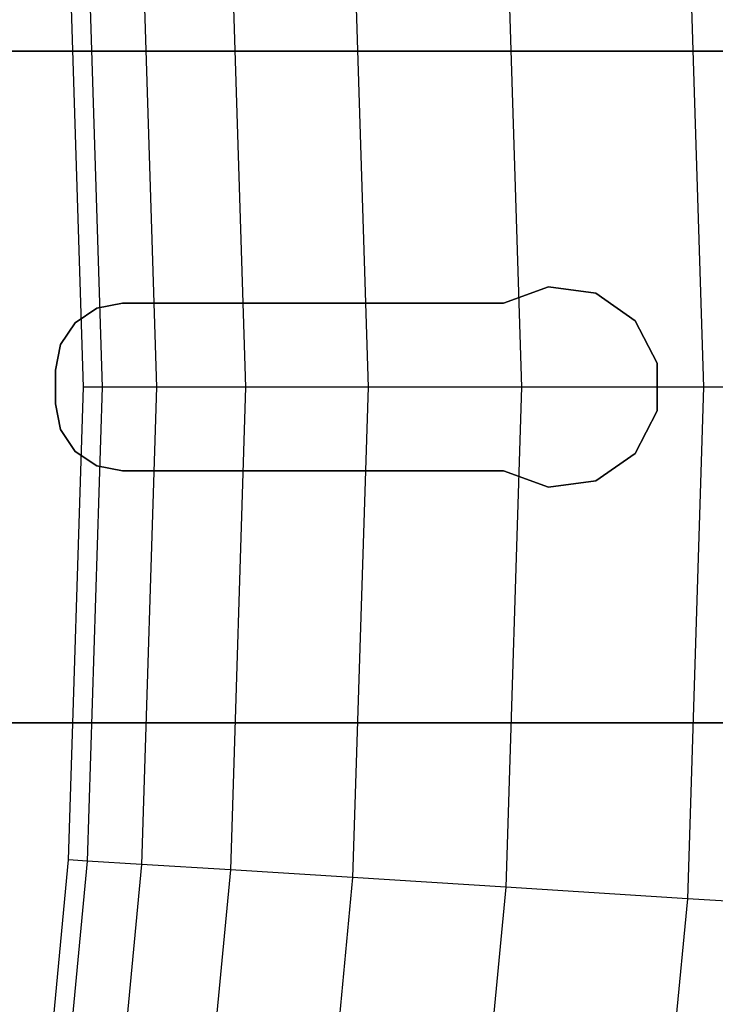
# Model space of a CAD drawing. Extents: x 0.1 to 23.7, y -11.8 to 11.8.
# Tile 39 of 56: x 20.7 to 21.5, y -0.7 to 0.4. Entities that reach past the tile are written whole.
import ezdxf

# ---------------------------------------------------------------- set-up
doc = ezdxf.new("R2010")
doc.units = 0
doc.header["$MEASUREMENT"] = 0
doc.layers.get('0').update_dxf_attribs({"color": 13, "linetype": 'CONTINUOUS'})

# ---------------------------------------------------------------- blocks, each defined once
blk = doc.blocks.new('NIKKI_ROUND_LED_L_60W_2_ST')
at = {"color": 0}
for p, q in [((21.463, 0.5998, 0.7336), (21.4818, 0, 0.7336)), ((21.463, 0.5998, 0.7336), (21.4818, 0, 0.7336)), ((21.2501, 0.5864, 0.9727), (21.2685, 0, 0.9727)), ((21.2501, 0.5864, 0.9727), (21.2685, 0, 0.9727)), ((20.9273, 0.5661, 1.5243), (20.9451, 0, 1.5243)), ((20.9273, 0.5661, 1.5243), (20.9451, 0, 1.5243)), ((21.0705, 0.5751, 1.2378), (21.0886, 0, 1.2378)), ((21.0705, 0.5751, 1.2378), (21.0886, 0, 1.2378)), ((20.755, 0, 2.461), (20.7376, 0.5542, 2.461)), ((20.755, 0, 2.461), (20.7376, 0.5542, 2.461)), ((20.7594, 0.5556, 2.1413), (20.7768, 0, 2.1413)), ((20.7594, 0.5556, 2.1413), (20.7768, 0, 2.1413)), ((20.823, 0.5596, 1.8272), (20.8405, 0, 1.8272)), ((20.823, 0.5596, 1.8272), (20.8405, 0, 1.8272)), ((21.6309, 0.3937, 3.8225), (2.2305, 0.3937, 3.8225)), ((21.6309, 0.3937, 3.8225), (2.2305, 0.3937, 3.8225)), ((2.2896, 0.3937, 3.7614), (21.5731, 0.3937, 3.7614)), ((2.2896, 0.3937, 3.7614), (21.5731, 0.3937, 3.7614)), ((21.3002, 0.1174, 3.7614), (21.2475, 0.0984, 3.7614)), ((21.2475, 0.0984, 3.8225), (21.3002, 0.1174, 3.8225)), ((21.2475, 0.0984, 3.8225), (21.3002, 0.1174, 3.8225)), ((21.3002, 0.1174, 3.7614), (21.2475, 0.0984, 3.7614)), ((21.3558, 0.11, 3.7614), (21.3002, 0.1174, 3.7614)), ((21.3002, 0.1174, 3.8225), (21.3558, 0.11, 3.8225)), ((21.3002, 0.1174, 3.8225), (21.3558, 0.11, 3.8225)), ((21.3002, 0.1174, 3.8225), (21.3002, 0.1174, 3.7614)), ((21.3558, 0.11, 3.7614), (21.3002, 0.1174, 3.7614)), ((21.3002, 0.1174, 3.8225), (21.3002, 0.1174, 3.7614)), ((21.4017, 0.0778, 3.7614), (21.3558, 0.11, 3.7614)), ((21.3558, 0.11, 3.8225), (21.4017, 0.0778, 3.8225)), ((21.3558, 0.11, 3.8225), (21.4017, 0.0778, 3.8225)), ((21.3558, 0.11, 3.8225), (21.3558, 0.11, 3.7614)), ((21.4017, 0.0778, 3.7614), (21.3558, 0.11, 3.7614)), ((21.3558, 0.11, 3.8225), (21.3558, 0.11, 3.7614)), ((20.7708, 0.0924, 3.7614), (20.7453, 0.0754, 3.7614)), ((20.7453, 0.0754, 3.8225), (20.7708, 0.0924, 3.8225)), ((20.7453, 0.0754, 3.8225), (20.7708, 0.0924, 3.8225)), ((20.7708, 0.0924, 3.7614), (20.7453, 0.0754, 3.7614)), ((20.801, 0.0984, 3.7614), (20.7708, 0.0924, 3.7614)), ((20.7708, 0.0924, 3.8225), (20.801, 0.0984, 3.8225)), ((20.7708, 0.0924, 3.8225), (20.801, 0.0984, 3.8225)), ((20.801, 0.0984, 3.7614), (20.7708, 0.0924, 3.7614)), ((20.7708, 0.0924, 3.8225), (20.7708, 0.0924, 3.7614)), ((20.7708, 0.0924, 3.8225), (20.7708, 0.0924, 3.7614)), ((21.2475, 0.0984, 3.7614), (20.801, 0.0984, 3.7614)), ((20.801, 0.0984, 3.8225), (21.2475, 0.0984, 3.8225)), ((20.801, 0.0984, 3.7614), (20.801, 0.0984, 3.8225)), ((20.801, 0.0984, 3.8225), (21.2475, 0.0984, 3.8225)), ((20.801, 0.0984, 3.7614), (20.801, 0.0984, 3.8225)), ((21.2475, 0.0984, 3.7614), (20.801, 0.0984, 3.7614)), ((21.2475, 0.0984, 3.7614), (21.2475, 0.0984, 3.8225)), ((21.2475, 0.0984, 3.7614), (21.2475, 0.0984, 3.8225)), ((20.7453, 0.0754, 3.7614), (20.7282, 0.0498, 3.7614)), ((20.7282, 0.0498, 3.8225), (20.7453, 0.0754, 3.8225)), ((20.7282, 0.0498, 3.8225), (20.7453, 0.0754, 3.8225)), ((20.7453, 0.0754, 3.7614), (20.7282, 0.0498, 3.7614)), ((20.7453, 0.0754, 3.8225), (20.7453, 0.0754, 3.7614)), ((20.7453, 0.0754, 3.8225), (20.7453, 0.0754, 3.7614)), ((21.4275, 0.028, 3.7614), (21.4017, 0.0778, 3.7614)), ((21.4017, 0.0778, 3.8225), (21.4275, 0.028, 3.8225)), ((21.4017, 0.0778, 3.8225), (21.4275, 0.028, 3.8225)), ((21.4017, 0.0778, 3.8225), (21.4017, 0.0778, 3.7614)), ((21.4275, 0.028, 3.7614), (21.4017, 0.0778, 3.7614)), ((21.4017, 0.0778, 3.8225), (21.4017, 0.0778, 3.7614)), ((20.7282, 0.0498, 3.7614), (20.7222, 0.0197, 3.7614)), ((20.7222, 0.0197, 3.8225), (20.7282, 0.0498, 3.8225)), ((20.7222, 0.0197, 3.8225), (20.7282, 0.0498, 3.8225)), ((20.7282, 0.0498, 3.7614), (20.7222, 0.0197, 3.7614)), ((20.7282, 0.0498, 3.8225), (20.7282, 0.0498, 3.7614)), ((20.7282, 0.0498, 3.8225), (20.7282, 0.0498, 3.7614)), ((21.4275, -0.028, 3.7614), (21.4275, 0.028, 3.7614)), ((21.4275, 0.028, 3.8225), (21.4275, -0.028, 3.8225)), ((21.4275, 0.028, 3.8225), (21.4275, -0.028, 3.8225)), ((21.4275, 0.028, 3.8225), (21.4275, 0.028, 3.7614)), ((21.4275, -0.028, 3.7614), (21.4275, 0.028, 3.7614)), ((21.4275, 0.028, 3.8225), (21.4275, 0.028, 3.7614)), ((20.7222, 0.0197, 3.7614), (20.7222, -0.0197, 3.7614)), ((20.7222, -0.0197, 3.8225), (20.7222, 0.0197, 3.8225)), ((20.7222, -0.0197, 3.8225), (20.7222, 0.0197, 3.8225)), ((20.7222, 0.0197, 3.7614), (20.7222, -0.0197, 3.7614)), ((20.7222, 0.0197, 3.7614), (20.7222, 0.0197, 3.8225)), ((20.7222, 0.0197, 3.7614), (20.7222, 0.0197, 3.8225)), ((20.7376, -0.5542, 2.461), (20.755, 0, 2.461)), ((20.7376, -0.5542, 2.461), (20.755, 0, 2.461)), ((20.7768, 0, 2.1413), (20.755, 0, 2.461)), ((20.7768, 0, 2.1413), (20.755, 0, 2.461)), ((20.7768, 0, 2.1413), (20.7594, -0.5556, 2.1413)), ((20.7768, 0, 2.1413), (20.7594, -0.5556, 2.1413)), ((20.8405, 0, 1.8272), (20.7768, 0, 2.1413)), ((20.8405, 0, 1.8272), (20.7768, 0, 2.1413)), ((20.8405, 0, 1.8272), (20.823, -0.5596, 1.8272)), ((20.8405, 0, 1.8272), (20.823, -0.5596, 1.8272)), ((20.9451, 0, 1.5243), (20.8405, 0, 1.8272)), ((20.9451, 0, 1.5243), (20.8405, 0, 1.8272)), ((20.9451, 0, 1.5243), (20.9273, -0.5661, 1.5243)), ((20.9451, 0, 1.5243), (20.9273, -0.5661, 1.5243)), ((21.0886, 0, 1.2378), (20.9451, 0, 1.5243)), ((21.0886, 0, 1.2378), (20.9451, 0, 1.5243)), ((21.0886, 0, 1.2378), (21.0705, -0.5751, 1.2378)), ((21.0886, 0, 1.2378), (21.0705, -0.5751, 1.2378)), ((21.2685, 0, 0.9727), (21.0886, 0, 1.2378)), ((21.2685, 0, 0.9727), (21.0886, 0, 1.2378)), ((21.2685, 0, 0.9727), (21.2501, -0.5864, 0.9727)), ((21.2685, 0, 0.9727), (21.2501, -0.5864, 0.9727)), ((21.4818, 0, 0.7336), (21.2685, 0, 0.9727)), ((21.4818, 0, 0.7336), (21.2685, 0, 0.9727)), ((21.4818, 0, 0.7336), (21.463, -0.5998, 0.7336)), ((21.4818, 0, 0.7336), (21.463, -0.5998, 0.7336)), ((21.7248, 0, 0.5246), (21.4818, 0, 0.7336)), ((21.7248, 0, 0.5246), (21.4818, 0, 0.7336)), ((20.7222, -0.0197, 3.7614), (20.7282, -0.0498, 3.7614)), ((20.7282, -0.0498, 3.8225), (20.7222, -0.0197, 3.8225)), ((20.7222, -0.0197, 3.7614), (20.7222, -0.0197, 3.8225)), ((20.7282, -0.0498, 3.8225), (20.7222, -0.0197, 3.8225)), ((20.7222, -0.0197, 3.7614), (20.7282, -0.0498, 3.7614)), ((20.7222, -0.0197, 3.7614), (20.7222, -0.0197, 3.8225)), ((21.4017, -0.0778, 3.7614), (21.4275, -0.028, 3.7614)), ((21.4275, -0.028, 3.8225), (21.4017, -0.0778, 3.8225)), ((21.4275, -0.028, 3.8225), (21.4017, -0.0778, 3.8225)), ((21.4017, -0.0778, 3.7614), (21.4275, -0.028, 3.7614)), ((21.4275, -0.028, 3.8225), (21.4275, -0.028, 3.7614)), ((21.4275, -0.028, 3.8225), (21.4275, -0.028, 3.7614)), ((20.7282, -0.0498, 3.7614), (20.7453, -0.0754, 3.7614)), ((20.7453, -0.0754, 3.8225), (20.7282, -0.0498, 3.8225)), ((20.7282, -0.0498, 3.8225), (20.7282, -0.0498, 3.7614)), ((20.7282, -0.0498, 3.8225), (20.7282, -0.0498, 3.7614)), ((20.7453, -0.0754, 3.8225), (20.7282, -0.0498, 3.8225)), ((20.7282, -0.0498, 3.7614), (20.7453, -0.0754, 3.7614)), ((20.7453, -0.0754, 3.7614), (20.7708, -0.0924, 3.7614)), ((20.7708, -0.0924, 3.8225), (20.7453, -0.0754, 3.8225)), ((20.7453, -0.0754, 3.8225), (20.7453, -0.0754, 3.7614)), ((20.7453, -0.0754, 3.8225), (20.7453, -0.0754, 3.7614)), ((20.7708, -0.0924, 3.8225), (20.7453, -0.0754, 3.8225)), ((20.7453, -0.0754, 3.7614), (20.7708, -0.0924, 3.7614)), ((21.3558, -0.11, 3.7614), (21.4017, -0.0778, 3.7614)), ((21.4017, -0.0778, 3.8225), (21.3558, -0.11, 3.8225)), ((21.4017, -0.0778, 3.8225), (21.3558, -0.11, 3.8225)), ((21.3558, -0.11, 3.7614), (21.4017, -0.0778, 3.7614)), ((21.4017, -0.0778, 3.8225), (21.4017, -0.0778, 3.7614)), ((21.4017, -0.0778, 3.8225), (21.4017, -0.0778, 3.7614)), ((20.7708, -0.0924, 3.7614), (20.801, -0.0984, 3.7614)), ((20.801, -0.0984, 3.8225), (20.7708, -0.0924, 3.8225)), ((20.7708, -0.0924, 3.8225), (20.7708, -0.0924, 3.7614)), ((20.7708, -0.0924, 3.8225), (20.7708, -0.0924, 3.7614)), ((20.801, -0.0984, 3.8225), (20.7708, -0.0924, 3.8225)), ((20.7708, -0.0924, 3.7614), (20.801, -0.0984, 3.7614)), ((20.801, -0.0984, 3.7614), (21.2475, -0.0984, 3.7614)), ((21.2475, -0.0984, 3.8225), (20.801, -0.0984, 3.8225)), ((20.801, -0.0984, 3.8225), (20.801, -0.0984, 3.7614)), ((21.2475, -0.0984, 3.8225), (20.801, -0.0984, 3.8225)), ((20.801, -0.0984, 3.7614), (21.2475, -0.0984, 3.7614)), ((20.801, -0.0984, 3.8225), (20.801, -0.0984, 3.7614)), ((21.2475, -0.0984, 3.7614), (21.3002, -0.1174, 3.7614)), ((21.3002, -0.1174, 3.8225), (21.2475, -0.0984, 3.8225)), ((21.2475, -0.0984, 3.7614), (21.2475, -0.0984, 3.8225)), ((21.3002, -0.1174, 3.8225), (21.2475, -0.0984, 3.8225)), ((21.2475, -0.0984, 3.7614), (21.3002, -0.1174, 3.7614)), ((21.2475, -0.0984, 3.7614), (21.2475, -0.0984, 3.8225)), ((21.3002, -0.1174, 3.7614), (21.3558, -0.11, 3.7614)), ((21.3558, -0.11, 3.8225), (21.3002, -0.1174, 3.8225)), ((21.3558, -0.11, 3.8225), (21.3002, -0.1174, 3.8225)), ((21.3002, -0.1174, 3.7614), (21.3558, -0.11, 3.7614)), ((21.3558, -0.11, 3.8225), (21.3558, -0.11, 3.7614)), ((21.3558, -0.11, 3.8225), (21.3558, -0.11, 3.7614)), ((21.3002, -0.1174, 3.8225), (21.3002, -0.1174, 3.7614)), ((21.3002, -0.1174, 3.8225), (21.3002, -0.1174, 3.7614)), ((2.2305, -0.3937, 3.8225), (21.6309, -0.3937, 3.8225)), ((2.2305, -0.3937, 3.8225), (21.6309, -0.3937, 3.8225)), ((21.5731, -0.3937, 3.7614), (2.2896, -0.3937, 3.7614)), ((21.5731, -0.3937, 3.7614), (2.2896, -0.3937, 3.7614)), ((20.6854, -1.1062, 2.461), (20.7376, -0.5542, 2.461)), ((20.6854, -1.1062, 2.461), (20.7376, -0.5542, 2.461)), ((20.7594, -0.5556, 2.1413), (20.707, -1.1089, 2.1413)), ((20.7594, -0.5556, 2.1413), (20.707, -1.1089, 2.1413)), ((20.7594, -0.5556, 2.1413), (20.7376, -0.5542, 2.461)), ((20.7594, -0.5556, 2.1413), (20.7376, -0.5542, 2.461)), ((20.823, -0.5596, 1.8272), (20.7594, -0.5556, 2.1413)), ((20.823, -0.5596, 1.8272), (20.7594, -0.5556, 2.1413)), ((20.823, -0.5596, 1.8272), (20.7703, -1.1169, 1.8272)), ((20.823, -0.5596, 1.8272), (20.7703, -1.1169, 1.8272)), ((20.9273, -0.5661, 1.5243), (20.823, -0.5596, 1.8272)), ((20.9273, -0.5661, 1.5243), (20.823, -0.5596, 1.8272)), ((20.9273, -0.5661, 1.5243), (20.874, -1.13, 1.5243)), ((20.9273, -0.5661, 1.5243), (20.874, -1.13, 1.5243)), ((21.0705, -0.5751, 1.2378), (20.9273, -0.5661, 1.5243)), ((21.0705, -0.5751, 1.2378), (20.9273, -0.5661, 1.5243)), ((21.0705, -0.5751, 1.2378), (21.0163, -1.148, 1.2378)), ((21.0705, -0.5751, 1.2378), (21.0163, -1.148, 1.2378)), ((21.2501, -0.5864, 0.9727), (21.0705, -0.5751, 1.2378)), ((21.2501, -0.5864, 0.9727), (21.0705, -0.5751, 1.2378)), ((21.2501, -0.5864, 0.9727), (21.1949, -1.1705, 0.9727)), ((21.2501, -0.5864, 0.9727), (21.1949, -1.1705, 0.9727)), ((21.463, -0.5998, 0.7336), (21.2501, -0.5864, 0.9727)), ((21.463, -0.5998, 0.7336), (21.2501, -0.5864, 0.9727)), ((21.463, -0.5998, 0.7336), (21.4065, -1.1973, 0.7336)), ((21.463, -0.5998, 0.7336), (21.4065, -1.1973, 0.7336)), ((21.7054, -0.6151, 0.5246), (21.463, -0.5998, 0.7336)), ((21.7054, -0.6151, 0.5246), (21.463, -0.5998, 0.7336))]:
    blk.add_line(p, q, dxfattribs=at)

msp = doc.modelspace()

# ---------------------------------------------------------------- block references
at = {"color": 0}
msp.add_blockref('NIKKI_ROUND_LED_L_60W_2_ST', (0, 0), dxfattribs=at)

doc.saveas('drawing.dxf')
